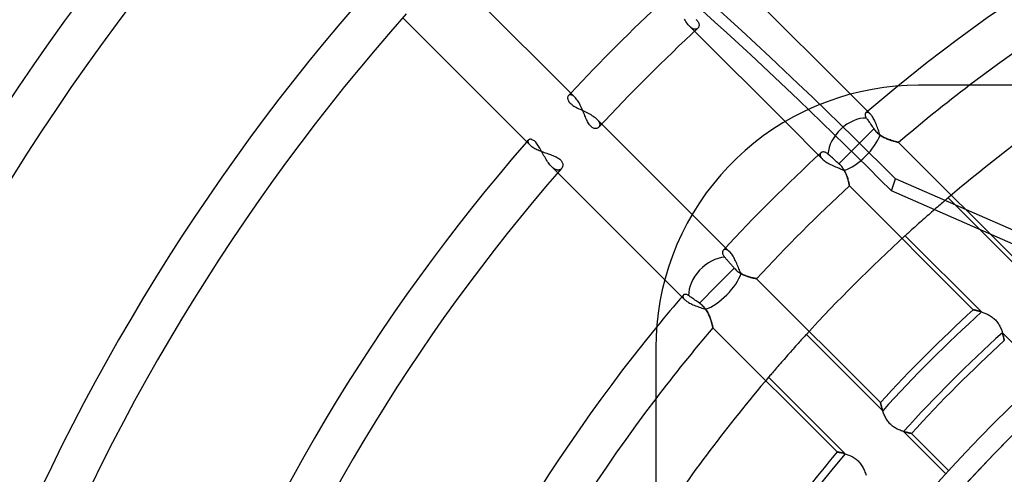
# Model space of a CAD drawing. Header units: millimetres. Extents: x -270 to 270, y -270 to 270.
# Tile 32 of 56: x -90 to -44, y 43 to 63. Entities that reach past the tile are written whole.
import ezdxf

# ---------------------------------------------------------------- set-up
doc = ezdxf.new("R2010")
doc.units = ezdxf.units.MM
doc.layers.add('MAIN-1', color=7, linetype='Continuous')
doc.layers.add('MAIN-2', color=7, linetype='Continuous')

msp = doc.modelspace()

# ---------------------------------------------------------------- linework, layer by layer
at = {"layer": 'MAIN-1'}
for p, q in [((-64.176, 59.902), (-70.068, 65.793)), ((-51.489, 60.038), (-56.415, 64.964)), ((-72.104, 63.555), (-66.253, 57.704)), ((-58.612, 63.489), (-58.579, 63.461)), ((-58.579, 63.461), (-58.55, 63.433)), ((-58.55, 63.433), (-58.525, 63.403)), ((-58.525, 63.403), (-58.503, 63.374)), ((-58.503, 63.093), (-58.518, 63.076)), ((-58.503, 63.374), (-58.486, 63.344)), ((-58.489, 63.111), (-58.503, 63.093)), ((-58.478, 63.131), (-58.489, 63.111)), ((-58.486, 63.344), (-58.473, 63.315)), ((-58.469, 63.154), (-58.478, 63.131)), ((-58.473, 63.315), (-58.464, 63.285)), ((-58.462, 63.177), (-58.469, 63.154)), ((-58.464, 63.285), (-58.459, 63.257)), ((-58.458, 63.203), (-58.462, 63.177)), ((-58.459, 63.257), (-58.457, 63.229)), ((-58.457, 63.229), (-58.458, 63.203)), ((-58.665, 62.94), (-54.5, 58.775)), ((-49.952, 60.345), (-50.489, 60.261)), ((-49.417, 60.404), (-49.952, 60.345)), ((-48.885, 60.438), (-49.417, 60.404)), ((-48.36, 60.45), (-48.885, 60.438)), ((48.36, 60.45), (-48.36, 60.45)), ((-64.144, 59.868), (-64.176, 59.902)), ((-64.112, 59.829), (-64.144, 59.868)), ((-52.087, 59.861), (-52.609, 59.679)), ((-51.558, 60.019), (-52.087, 59.861)), ((-51.025, 60.153), (-51.558, 60.019)), ((-50.489, 60.261), (-51.025, 60.153)), ((-64.08, 59.787), (-64.112, 59.829)), ((-64.048, 59.741), (-64.08, 59.787)), ((-64.017, 59.692), (-64.048, 59.741)), ((-63.986, 59.64), (-64.017, 59.692)), ((-63.956, 59.585), (-63.986, 59.64)), ((-63.927, 59.529), (-63.956, 59.585)), ((-63.898, 59.47), (-63.927, 59.529)), ((-63.87, 59.41), (-63.898, 59.47)), ((-63.843, 59.35), (-63.87, 59.41)), ((-53.123, 59.472), (-53.626, 59.243)), ((-52.609, 59.679), (-53.123, 59.472)), ((-63.816, 59.289), (-63.843, 59.35)), ((-63.79, 59.227), (-63.816, 59.289)), ((-63.765, 59.167), (-63.79, 59.227)), ((-63.74, 59.106), (-63.765, 59.167)), ((-63.715, 59.047), (-63.74, 59.106)), ((-63.691, 58.99), (-63.715, 59.047)), ((-63.667, 58.933), (-63.691, 58.99)), ((-63.642, 58.878), (-63.667, 58.933)), ((-54.118, 58.991), (-54.596, 58.718)), ((-53.626, 59.243), (-54.118, 58.991)), ((-63.616, 58.824), (-63.642, 58.878)), ((-63.59, 58.773), (-63.616, 58.824)), ((-63.563, 58.724), (-63.59, 58.773)), ((-63.535, 58.677), (-63.563, 58.724)), ((-63.506, 58.635), (-63.535, 58.677)), ((-63.476, 58.597), (-63.506, 58.635)), ((-63.446, 58.563), (-63.476, 58.597)), ((-63.414, 58.533), (-63.446, 58.563)), ((-63.381, 58.508), (-63.414, 58.533)), ((-63.349, 58.489), (-63.381, 58.508)), ((-63.317, 58.474), (-63.349, 58.489)), ((-63.117, 58.486), (-63.141, 58.473)), ((-63.095, 58.5), (-63.117, 58.486)), ((-63.076, 58.518), (-63.095, 58.5)), ((-58.775, 54.5), (-62.94, 58.665)), ((-54.596, 58.718), (-55.059, 58.424)), ((-63.285, 58.464), (-63.317, 58.474)), ((-63.254, 58.459), (-63.285, 58.464)), ((-63.224, 58.457), (-63.254, 58.459)), ((-63.194, 58.459), (-63.224, 58.457)), ((-63.167, 58.464), (-63.194, 58.459)), ((-63.141, 58.473), (-63.167, 58.464)), ((-55.505, 58.113), (-55.933, 57.784)), ((-55.059, 58.424), (-55.505, 58.113)), ((-66.253, 57.704), (-66.224, 57.677)), ((-66.224, 57.677), (-66.192, 57.65)), ((-66.192, 57.65), (-66.155, 57.623)), ((-66.155, 57.623), (-66.116, 57.597)), ((-66.116, 57.597), (-66.073, 57.57)), ((-55.933, 57.784), (-56.342, 57.44)), ((-66.073, 57.57), (-66.027, 57.544)), ((-66.027, 57.544), (-65.978, 57.519)), ((-65.978, 57.519), (-65.927, 57.494)), ((-65.927, 57.494), (-65.873, 57.469)), ((-65.873, 57.469), (-65.818, 57.445)), ((-65.818, 57.445), (-65.762, 57.422)), ((-65.762, 57.422), (-65.704, 57.399)), ((-65.704, 57.399), (-65.645, 57.377)), ((-65.645, 57.377), (-65.586, 57.356)), ((-65.586, 57.356), (-65.527, 57.335)), ((-65.527, 57.335), (-65.468, 57.314)), ((-65.468, 57.314), (-65.41, 57.294)), ((-65.41, 57.294), (-65.352, 57.273)), ((-65.352, 57.273), (-65.296, 57.253)), ((-65.296, 57.253), (-65.242, 57.233)), ((-65.242, 57.233), (-65.188, 57.212)), ((-65.188, 57.212), (-65.136, 57.191)), ((-65.136, 57.191), (-65.085, 57.169)), ((-65.085, 57.169), (-65.037, 57.146)), ((-65.037, 57.146), (-64.991, 57.122)), ((-64.991, 57.122), (-64.947, 57.096)), ((-56.342, 57.44), (-56.731, 57.083)), ((-64.947, 57.096), (-64.908, 57.07)), ((-64.908, 57.07), (-64.872, 57.042)), ((-64.872, 57.042), (-64.84, 57.013)), ((-64.84, 57.013), (-64.812, 56.983)), ((-64.812, 56.983), (-64.789, 56.952)), ((-64.789, 56.952), (-64.77, 56.921)), ((-64.77, 56.921), (-64.755, 56.889)), ((-64.751, 56.681), (-64.762, 56.656)), ((-64.755, 56.889), (-64.744, 56.858)), ((-64.742, 56.708), (-64.751, 56.681)), ((-64.744, 56.858), (-64.737, 56.827)), ((-64.736, 56.737), (-64.742, 56.708)), ((-64.737, 56.827), (-64.733, 56.796)), ((-64.733, 56.766), (-64.736, 56.737)), ((-64.733, 56.796), (-64.733, 56.766)), ((-57.1, 56.714), (-57.456, 56.324)), ((-56.731, 57.083), (-57.1, 56.714)), ((-64.964, 56.415), (-60.038, 51.489)), ((-64.777, 56.633), (-64.793, 56.611)), ((-64.762, 56.656), (-64.777, 56.633)), ((-57.456, 56.324), (-57.799, 55.915)), ((-57.799, 55.915), (-58.126, 55.486)), ((-58.126, 55.486), (-58.437, 55.04)), ((-58.437, 55.04), (-58.729, 54.577)), ((-58.729, 54.577), (-59, 54.1)), ((-59, 54.1), (-59.251, 53.609)), ((-59.251, 53.609), (-59.479, 53.107)), ((-59.479, 53.107), (-59.684, 52.594)), ((-59.684, 52.594), (-59.865, 52.074)), ((-59.865, 52.074), (-60.022, 51.546)), ((-60.022, 51.546), (-60.155, 51.015)), ((-60.155, 51.015), (-60.263, 50.48)), ((-60.263, 50.48), (-60.345, 49.946)), ((-60.345, 49.946), (-60.404, 49.413)), ((-60.404, 49.413), (-60.439, 48.883)), ((-60.439, 48.883), (-60.45, 48.36)), ((-60.45, 48.36), (-60.45, 0))]:
    msp.add_line(p, q, dxfattribs=at)
for radius, start, end in [(77.981, 50.77907, 129.22089), (75.966, 52.72673, 127.27329), (108.206, 138.20258, 180.00002), (106.191, 138.13216, 180.00002), (98.13, 138.53174, 180.00002), (88.055, 133.03295, 136.96705), (96.115, 138.45645, 180.00002), (86.04, 132.85321, 137.14679), (88.055, 138.93642, 180.00002), (86.04, 138.85552, 180.00002), (77.981, 140.77911, 180.00002), (75.966, 142.72671, 180.00002)]:
    msp.add_arc((0, 0), radius, start, end, dxfattribs=at)
at = {"layer": 'MAIN-2'}
for p, q in [((-59.098, 63.446), (-59.13, 63.502)), ((-59.064, 63.391), (-59.098, 63.446)), ((-59.031, 63.339), (-59.064, 63.391)), ((-58.996, 63.29), (-59.031, 63.339)), ((-58.961, 63.244), (-58.996, 63.29)), ((-58.926, 63.203), (-58.961, 63.244)), ((-58.891, 63.165), (-58.926, 63.203)), ((-58.891, 63.165), (-58.665, 62.94)), ((-58.868, 63.143), (-58.891, 63.165)), ((-58.844, 63.123), (-58.868, 63.143)), ((-58.821, 63.104), (-58.844, 63.123)), ((-58.798, 63.088), (-58.821, 63.104)), ((-58.775, 63.074), (-58.798, 63.088)), ((-58.753, 63.061), (-58.775, 63.074)), ((-58.731, 63.051), (-58.753, 63.061)), ((-58.71, 63.043), (-58.731, 63.051)), ((-58.689, 63.037), (-58.71, 63.043)), ((-58.668, 63.033), (-58.689, 63.037)), ((-58.648, 63.031), (-58.668, 63.033)), ((-58.629, 63.031), (-58.648, 63.031)), ((-58.61, 63.033), (-58.629, 63.031)), ((-58.593, 63.036), (-58.61, 63.033)), ((-58.576, 63.041), (-58.593, 63.036)), ((-58.56, 63.048), (-58.576, 63.041)), ((-58.545, 63.056), (-58.56, 63.048)), ((-58.531, 63.065), (-58.545, 63.056)), ((-58.518, 63.076), (-58.531, 63.065)), ((-48.36, 60.45), (-48.36, 60.45)), ((-64.509, 59.887), (-64.51, 59.858)), ((-64.51, 59.858), (-64.507, 59.828)), ((-64.505, 59.913), (-64.509, 59.887)), ((-64.497, 59.937), (-64.505, 59.913)), ((-64.486, 59.958), (-64.497, 59.937)), ((-64.472, 59.976), (-64.486, 59.958)), ((-64.46, 59.988), (-64.472, 59.976)), ((-64.446, 59.997), (-64.46, 59.988)), ((-64.431, 60.005), (-64.446, 59.997)), ((-64.415, 60.01), (-64.431, 60.005)), ((-64.397, 60.013), (-64.415, 60.01)), ((-64.379, 60.014), (-64.397, 60.013)), ((-64.359, 60.012), (-64.379, 60.014)), ((-64.338, 60.007), (-64.359, 60.012)), ((-64.317, 60), (-64.338, 60.007)), ((-64.295, 59.991), (-64.317, 60)), ((-64.272, 59.979), (-64.295, 59.991)), ((-64.249, 59.963), (-64.272, 59.979)), ((-64.225, 59.946), (-64.249, 59.963)), ((-64.201, 59.925), (-64.225, 59.946)), ((-64.176, 59.902), (-64.201, 59.925)), ((-50.569, 59.118), (-51.489, 60.038)), ((-64.507, 59.828), (-64.499, 59.796)), ((-64.499, 59.796), (-64.487, 59.763)), ((-64.487, 59.763), (-64.47, 59.73)), ((-64.47, 59.73), (-64.448, 59.695)), ((-64.448, 59.695), (-64.422, 59.661)), ((-64.422, 59.661), (-64.389, 59.626)), ((-64.389, 59.626), (-64.353, 59.592)), ((-64.353, 59.592), (-64.311, 59.559)), ((-64.311, 59.559), (-64.266, 59.526)), ((-64.266, 59.526), (-64.217, 59.494)), ((-64.217, 59.494), (-64.164, 59.463)), ((-64.164, 59.463), (-64.109, 59.432)), ((-64.109, 59.432), (-64.051, 59.402)), ((-64.051, 59.402), (-63.992, 59.372)), ((-63.992, 59.372), (-63.931, 59.343)), ((-63.931, 59.343), (-63.87, 59.314)), ((-63.87, 59.314), (-63.808, 59.284)), ((-63.808, 59.284), (-63.745, 59.254)), ((-63.745, 59.254), (-63.683, 59.224)), ((-63.683, 59.224), (-63.622, 59.193)), ((-63.622, 59.193), (-63.561, 59.162)), ((-63.561, 59.162), (-63.503, 59.13)), ((-63.503, 59.13), (-63.446, 59.098)), ((-63.446, 59.098), (-63.391, 59.065)), ((-63.391, 59.065), (-63.339, 59.031)), ((-63.339, 59.031), (-63.29, 58.996)), ((-63.29, 58.996), (-63.244, 58.961)), ((-63.244, 58.961), (-63.203, 58.926)), ((-50.811, 59.119), (-50.813, 59.098)), ((-50.813, 59.098), (-50.812, 59.075)), ((-50.812, 59.075), (-50.808, 59.05)), ((-50.807, 59.138), (-50.811, 59.119)), ((-50.808, 59.05), (-50.8, 59.025)), ((-50.8, 59.155), (-50.807, 59.138)), ((-50.791, 59.169), (-50.8, 59.155)), ((-50.8, 59.025), (-50.789, 58.998)), ((-50.779, 59.181), (-50.791, 59.169)), ((-50.789, 58.998), (-50.775, 58.97)), ((-50.766, 59.19), (-50.779, 59.181)), ((-50.775, 58.97), (-50.756, 58.941)), ((-50.752, 59.197), (-50.766, 59.19)), ((-50.756, 58.941), (-50.732, 58.906)), ((-50.736, 59.2), (-50.752, 59.197)), ((-50.718, 59.201), (-50.736, 59.2)), ((-50.7, 59.199), (-50.718, 59.201)), ((-50.68, 59.194), (-50.7, 59.199)), ((-50.659, 59.185), (-50.68, 59.194)), ((-50.637, 59.173), (-50.659, 59.185)), ((-50.615, 59.158), (-50.637, 59.173)), ((-50.592, 59.139), (-50.615, 59.158)), ((-50.569, 59.118), (-50.592, 59.139)), ((-50.542, 59.089), (-50.569, 59.118)), ((-50.516, 59.057), (-50.542, 59.089)), ((-50.489, 59.021), (-50.516, 59.057)), ((-50.463, 58.982), (-50.489, 59.021)), ((-50.437, 58.939), (-50.463, 58.982)), ((-50.411, 58.893), (-50.437, 58.939)), ((-63.203, 58.926), (-63.165, 58.891)), ((-62.94, 58.665), (-63.165, 58.891)), ((-63.165, 58.891), (-63.143, 58.868)), ((-63.143, 58.868), (-63.123, 58.845)), ((-63.123, 58.845), (-63.105, 58.822)), ((-63.105, 58.822), (-63.088, 58.799)), ((-63.088, 58.799), (-63.074, 58.776)), ((-63.065, 58.531), (-63.076, 58.518)), ((-63.074, 58.776), (-63.062, 58.754)), ((-63.055, 58.546), (-63.065, 58.531)), ((-63.062, 58.754), (-63.052, 58.732)), ((-63.047, 58.561), (-63.055, 58.546)), ((-63.052, 58.732), (-63.044, 58.711)), ((-63.041, 58.577), (-63.047, 58.561)), ((-63.044, 58.711), (-63.038, 58.69)), ((-63.036, 58.594), (-63.041, 58.577)), ((-63.038, 58.69), (-63.033, 58.669)), ((-63.032, 58.612), (-63.036, 58.594)), ((-63.033, 58.669), (-63.031, 58.649)), ((-63.031, 58.63), (-63.032, 58.612)), ((-63.031, 58.649), (-63.031, 58.63)), ((-54.5, 58.775), (-52.775, 57.05)), ((-50.732, 58.906), (-50.707, 58.87)), ((-50.707, 58.87), (-50.681, 58.832)), ((-50.681, 58.832), (-50.652, 58.79)), ((-50.652, 58.79), (-50.62, 58.745)), ((-50.62, 58.745), (-50.587, 58.698)), ((-50.587, 58.698), (-50.554, 58.649)), ((-50.554, 58.649), (-50.52, 58.6)), ((-50.52, 58.6), (-50.486, 58.551)), ((-50.486, 58.551), (-50.45, 58.499)), ((-50.45, 58.499), (-50.412, 58.444)), ((-50.386, 58.844), (-50.411, 58.893)), ((-50.361, 58.793), (-50.386, 58.844)), ((-50.337, 58.739), (-50.361, 58.793)), ((-50.314, 58.684), (-50.337, 58.739)), ((-50.291, 58.627), (-50.314, 58.684)), ((-50.269, 58.568), (-50.291, 58.627)), ((-50.247, 58.509), (-50.269, 58.568)), ((-50.226, 58.449), (-50.247, 58.509)), ((-50.412, 58.444), (-51.222, 57.634)), ((-50.412, 58.444), (-50.382, 58.402)), ((-50.382, 58.402), (-50.35, 58.362)), ((-50.35, 58.362), (-50.316, 58.323)), ((-50.316, 58.323), (-50.281, 58.285)), ((-50.281, 58.285), (-50.244, 58.25)), ((-50.244, 58.25), (-50.205, 58.216)), ((-50.205, 58.389), (-50.226, 58.449)), ((-50.185, 58.329), (-50.205, 58.389)), ((-50.205, 58.216), (-50.164, 58.183)), ((-50.165, 58.27), (-50.185, 58.329)), ((-50.146, 58.212), (-50.165, 58.27)), ((-50.164, 58.183), (-50.123, 58.153)), ((-50.126, 58.155), (-50.146, 58.212)), ((-50.075, 58.12), (-50.126, 58.155)), ((-50.123, 58.153), (-50.081, 58.124)), ((-50.081, 58.124), (-50.038, 58.097)), ((-50.023, 58.088), (-50.075, 58.12)), ((-50.038, 58.097), (-49.995, 58.072)), ((-49.97, 58.059), (-50.023, 58.088)), ((-49.995, 58.072), (-49.951, 58.049)), ((-49.918, 58.032), (-49.97, 58.059)), ((-49.951, 58.049), (-49.908, 58.028)), ((-49.865, 58.008), (-49.918, 58.032)), ((-49.908, 58.028), (-49.865, 58.007)), ((-66.34, 57.881), (-66.341, 57.863)), ((-66.341, 57.863), (-66.339, 57.843)), ((-66.336, 57.898), (-66.34, 57.881)), ((-66.339, 57.843), (-66.333, 57.822)), ((-66.329, 57.914), (-66.336, 57.898)), ((-66.333, 57.822), (-66.324, 57.8)), ((-66.319, 57.927), (-66.329, 57.914)), ((-66.324, 57.8), (-66.311, 57.777)), ((-66.305, 57.94), (-66.319, 57.927)), ((-66.311, 57.777), (-66.295, 57.753)), ((-66.288, 57.95), (-66.305, 57.94)), ((-66.295, 57.753), (-66.276, 57.729)), ((-66.269, 57.958), (-66.288, 57.95)), ((-66.276, 57.729), (-66.253, 57.704)), ((-66.247, 57.962), (-66.269, 57.958)), ((-66.222, 57.963), (-66.247, 57.962)), ((-66.196, 57.96), (-66.222, 57.963)), ((-66.168, 57.953), (-66.196, 57.96)), ((-66.138, 57.943), (-66.168, 57.953)), ((-66.107, 57.927), (-66.138, 57.943)), ((-66.075, 57.908), (-66.107, 57.927)), ((-66.043, 57.883), (-66.075, 57.908)), ((-66.01, 57.854), (-66.043, 57.883)), ((-65.977, 57.821), (-66.01, 57.854)), ((-65.945, 57.784), (-65.977, 57.821)), ((-65.913, 57.742), (-65.945, 57.784)), ((-65.881, 57.698), (-65.913, 57.742)), ((-65.849, 57.65), (-65.881, 57.698)), ((-65.817, 57.599), (-65.849, 57.65)), ((-65.786, 57.546), (-65.817, 57.599)), ((-51.222, 57.634), (-52.021, 56.836)), ((-49.814, 57.985), (-49.865, 58.008)), ((-49.865, 58.007), (-49.822, 57.989)), ((-49.822, 57.989), (-49.779, 57.971)), ((-49.763, 57.965), (-49.814, 57.985)), ((-49.779, 57.971), (-49.736, 57.955)), ((-49.713, 57.946), (-49.763, 57.965)), ((-49.736, 57.955), (-49.695, 57.939)), ((-49.664, 57.929), (-49.713, 57.946)), ((-49.695, 57.939), (-49.654, 57.925)), ((-49.617, 57.913), (-49.664, 57.929)), ((-49.654, 57.925), (-49.614, 57.912)), ((-49.572, 57.899), (-49.617, 57.913)), ((-49.614, 57.912), (-49.575, 57.9)), ((-49.575, 57.9), (-49.537, 57.889)), ((-49.529, 57.886), (-49.572, 57.899)), ((-49.537, 57.889), (-49.502, 57.878)), ((-49.488, 57.874), (-49.529, 57.886)), ((-49.502, 57.878), (-49.468, 57.869)), ((-49.45, 57.864), (-49.488, 57.874)), ((-49.468, 57.869), (-49.436, 57.86)), ((-49.415, 57.855), (-49.45, 57.864)), ((-49.436, 57.86), (-49.407, 57.853)), ((-49.383, 57.846), (-49.415, 57.855)), ((-49.407, 57.853), (-49.38, 57.846)), ((-49.354, 57.839), (-49.383, 57.846)), ((-49.38, 57.846), (-49.355, 57.84)), ((-49.355, 57.84), (-49.333, 57.834)), ((-49.329, 57.833), (-49.354, 57.839)), ((-49.333, 57.834), (-49.315, 57.83)), ((-49.309, 57.829), (-49.329, 57.833)), ((-49.315, 57.83), (-49.299, 57.826)), ((-49.292, 57.825), (-49.309, 57.829)), ((-49.299, 57.826), (-49.287, 57.823)), ((-49.281, 57.822), (-49.292, 57.825)), ((-49.287, 57.823), (-49.278, 57.821)), ((-49.273, 57.82), (-49.281, 57.822)), ((-49.278, 57.821), (-49.273, 57.82)), ((-49.271, 57.82), (-49.273, 57.82)), ((-49.273, 57.82), (-49.271, 57.82)), ((-43.551, 52.1), (-49.271, 57.82)), ((-65.755, 57.492), (-65.786, 57.546)), ((-65.724, 57.436), (-65.755, 57.492)), ((-65.693, 57.379), (-65.724, 57.436)), ((-65.662, 57.322), (-65.693, 57.379)), ((-65.631, 57.264), (-65.662, 57.322)), ((-65.599, 57.206), (-65.631, 57.264)), ((-65.567, 57.149), (-65.599, 57.206)), ((-65.534, 57.092), (-65.567, 57.149)), ((-52.885, 57.268), (-52.886, 57.249)), ((-52.886, 57.249), (-52.884, 57.23)), ((-52.882, 57.285), (-52.885, 57.268)), ((-52.884, 57.23), (-52.88, 57.21)), ((-52.877, 57.301), (-52.882, 57.285)), ((-52.88, 57.21), (-52.873, 57.189)), ((-52.869, 57.315), (-52.877, 57.301)), ((-52.873, 57.189), (-52.863, 57.167)), ((-52.86, 57.329), (-52.869, 57.315)), ((-52.863, 57.167), (-52.851, 57.144)), ((-52.849, 57.341), (-52.86, 57.329)), ((-52.851, 57.144), (-52.836, 57.121)), ((-52.836, 57.351), (-52.849, 57.341)), ((-52.821, 57.36), (-52.836, 57.351)), ((-52.836, 57.121), (-52.819, 57.098)), ((-52.804, 57.367), (-52.821, 57.36)), ((-52.786, 57.373), (-52.804, 57.367)), ((-52.767, 57.376), (-52.786, 57.373)), ((-52.746, 57.378), (-52.767, 57.376)), ((-52.725, 57.377), (-52.746, 57.378)), ((-52.702, 57.374), (-52.725, 57.377)), ((-52.678, 57.369), (-52.702, 57.374)), ((-52.654, 57.361), (-52.678, 57.369)), ((-52.629, 57.351), (-52.654, 57.361)), ((-52.604, 57.338), (-52.629, 57.351)), ((-52.578, 57.322), (-52.604, 57.338)), ((-52.552, 57.303), (-52.578, 57.322)), ((-52.526, 57.281), (-52.552, 57.303)), ((-52.491, 57.25), (-52.526, 57.281)), ((-52.453, 57.216), (-52.491, 57.25)), ((-52.411, 57.179), (-52.453, 57.216)), ((-52.367, 57.14), (-52.411, 57.179)), ((-52.32, 57.099), (-52.367, 57.14)), ((-65.501, 57.036), (-65.534, 57.092)), ((-65.467, 56.981), (-65.501, 57.036)), ((-65.432, 56.929), (-65.467, 56.981)), ((-65.397, 56.878), (-65.432, 56.929)), ((-65.362, 56.83), (-65.397, 56.878)), ((-65.325, 56.784), (-65.362, 56.83)), ((-65.288, 56.741), (-65.325, 56.784)), ((-65.251, 56.702), (-65.288, 56.741)), ((-65.251, 56.702), (-64.964, 56.415)), ((-65.222, 56.675), (-65.251, 56.702)), ((-65.193, 56.649), (-65.222, 56.675)), ((-52.819, 57.098), (-52.798, 57.074)), ((-52.798, 57.074), (-52.775, 57.05)), ((-52.775, 57.05), (-52.742, 57.018)), ((-52.742, 57.018), (-52.704, 56.987)), ((-52.704, 56.987), (-52.663, 56.956)), ((-52.663, 56.956), (-52.619, 56.925)), ((-52.619, 56.925), (-52.571, 56.894)), ((-52.571, 56.894), (-52.52, 56.864)), ((-52.52, 56.864), (-52.467, 56.835)), ((-52.467, 56.835), (-52.412, 56.806)), ((-52.412, 56.806), (-52.355, 56.778)), ((-52.355, 56.778), (-52.296, 56.75)), ((-52.274, 57.058), (-52.32, 57.099)), ((-52.296, 56.75), (-52.237, 56.724)), ((-52.228, 57.017), (-52.274, 57.058)), ((-52.237, 56.724), (-52.177, 56.698)), ((-52.178, 56.974), (-52.228, 57.017)), ((-52.126, 56.928), (-52.178, 56.974)), ((-52.177, 56.698), (-52.117, 56.672)), ((-52.073, 56.882), (-52.126, 56.928)), ((-52.117, 56.672), (-52.058, 56.647)), ((-52.021, 56.836), (-52.073, 56.882)), ((-51.986, 56.804), (-52.021, 56.836)), ((-51.952, 56.771), (-51.986, 56.804)), ((-51.92, 56.736), (-51.952, 56.771)), ((-51.89, 56.7), (-51.92, 56.736)), ((-51.861, 56.663), (-51.89, 56.7)), ((-65.164, 56.626), (-65.193, 56.649)), ((-65.136, 56.606), (-65.164, 56.626)), ((-65.107, 56.589), (-65.136, 56.606)), ((-65.079, 56.574), (-65.107, 56.589)), ((-65.052, 56.562), (-65.079, 56.574)), ((-65.025, 56.553), (-65.052, 56.562)), ((-64.999, 56.546), (-65.025, 56.553)), ((-64.974, 56.542), (-64.999, 56.546)), ((-64.949, 56.541), (-64.974, 56.542)), ((-64.926, 56.542), (-64.949, 56.541)), ((-64.903, 56.546), (-64.926, 56.542)), ((-64.882, 56.552), (-64.903, 56.546)), ((-64.861, 56.56), (-64.882, 56.552)), ((-64.842, 56.57), (-64.861, 56.56)), ((-64.825, 56.582), (-64.842, 56.57)), ((-64.808, 56.596), (-64.825, 56.582)), ((-64.793, 56.611), (-64.808, 56.596)), ((-52.058, 56.647), (-51.999, 56.623)), ((-51.999, 56.623), (-51.94, 56.599)), ((-51.94, 56.599), (-51.883, 56.575)), ((-51.883, 56.575), (-51.827, 56.552)), ((-51.833, 56.625), (-51.861, 56.663)), ((-51.807, 56.587), (-51.833, 56.625)), ((-51.827, 56.552), (-51.772, 56.528)), ((-51.784, 56.548), (-51.807, 56.587)), ((-51.761, 56.508), (-51.784, 56.548)), ((-51.772, 56.528), (-51.742, 56.471)), ((-51.74, 56.469), (-51.761, 56.508)), ((-51.742, 56.471), (-51.715, 56.415)), ((-51.721, 56.43), (-51.74, 56.469)), ((-51.703, 56.39), (-51.721, 56.43)), ((-51.715, 56.415), (-51.69, 56.359)), ((-51.687, 56.352), (-51.703, 56.39)), ((-51.69, 56.359), (-51.668, 56.304)), ((-51.672, 56.313), (-51.687, 56.352)), ((-51.657, 56.275), (-51.672, 56.313)), ((-51.668, 56.304), (-51.649, 56.25)), ((-51.644, 56.237), (-51.657, 56.275)), ((-51.649, 56.25), (-51.631, 56.198)), ((-51.632, 56.2), (-51.644, 56.237)), ((-51.62, 56.163), (-51.632, 56.2)), ((-51.631, 56.198), (-51.616, 56.148)), ((-51.61, 56.128), (-51.62, 56.163)), ((-51.616, 56.148), (-51.602, 56.099)), ((-51.6, 56.094), (-51.61, 56.128)), ((-51.602, 56.099), (-51.59, 56.054)), ((-51.591, 56.06), (-51.6, 56.094)), ((-51.583, 56.029), (-51.591, 56.06)), ((-51.59, 56.054), (-51.579, 56.011)), ((-51.576, 55.999), (-51.583, 56.029)), ((-51.579, 56.011), (-51.569, 55.972)), ((-51.569, 55.97), (-51.576, 55.999)), ((-51.569, 55.972), (-51.561, 55.936)), ((-51.563, 55.944), (-51.569, 55.97)), ((-51.558, 55.92), (-51.563, 55.944)), ((-51.561, 55.936), (-51.555, 55.904)), ((-51.553, 55.898), (-51.558, 55.92)), ((-51.555, 55.904), (-51.549, 55.876)), ((-51.549, 55.878), (-51.553, 55.898)), ((-51.546, 55.86), (-51.549, 55.878)), ((-51.549, 55.876), (-51.544, 55.853)), ((-51.543, 55.845), (-51.546, 55.86)), ((-51.544, 55.853), (-51.541, 55.835)), ((-51.54, 55.833), (-51.543, 55.845)), ((-51.541, 55.835), (-51.538, 55.821)), ((-51.538, 55.823), (-51.54, 55.833)), ((-51.537, 55.816), (-51.538, 55.823)), ((-51.538, 55.821), (-51.536, 55.813)), ((-51.536, 55.812), (-51.537, 55.816)), ((-51.536, 55.813), (-51.536, 55.81)), ((-51.536, 55.81), (-51.536, 55.812)), ((-51.536, 55.81), (-45.832, 50.106)), ((-49.601, 55.581), (-49.419, 56.14)), ((-23.272, 44.677), (-49.419, 56.14)), ((-23.931, 44.328), (-49.601, 55.581)), ((-47.425, 54.89), (-47.487, 54.836)), ((-47.365, 54.942), (-47.425, 54.89)), ((-47.308, 54.991), (-47.365, 54.942)), ((-47.254, 55.037), (-47.308, 54.991)), ((-47.203, 55.081), (-47.254, 55.037)), ((-47.156, 55.122), (-47.203, 55.081)), ((-47.111, 55.16), (-47.156, 55.122)), ((-47.068, 55.197), (-47.111, 55.16)), ((-47.028, 55.23), (-47.068, 55.197)), ((-46.991, 55.262), (-47.028, 55.23)), ((-43.469, 51.739), (-46.991, 55.262)), ((-57.05, 52.775), (-58.775, 54.5)), ((-47.954, 54.429), (-48.02, 54.37)), ((-47.887, 54.487), (-47.954, 54.429)), ((-47.819, 54.547), (-47.887, 54.487)), ((-47.752, 54.606), (-47.819, 54.547)), ((-47.684, 54.665), (-47.752, 54.606)), ((-47.617, 54.724), (-47.684, 54.665)), ((-47.551, 54.781), (-47.617, 54.724)), ((-47.487, 54.836), (-47.551, 54.781)), ((-48.483, 53.958), (-48.544, 53.903)), ((-48.42, 54.015), (-48.483, 53.958)), ((-48.355, 54.073), (-48.42, 54.015)), ((-48.289, 54.132), (-48.355, 54.073)), ((-48.222, 54.192), (-48.289, 54.132)), ((-48.154, 54.252), (-48.222, 54.192)), ((-48.087, 54.311), (-48.154, 54.252)), ((-48.02, 54.37), (-48.087, 54.311)), ((-48.931, 53.552), (-48.967, 53.519)), ((-48.967, 53.519), (-45.453, 50.005)), ((-48.892, 53.587), (-48.931, 53.552)), ((-48.851, 53.625), (-48.892, 53.587)), ((-48.807, 53.665), (-48.851, 53.625)), ((-48.761, 53.707), (-48.807, 53.665)), ((-48.711, 53.752), (-48.761, 53.707)), ((-48.659, 53.8), (-48.711, 53.752)), ((-48.603, 53.85), (-48.659, 53.8)), ((-48.544, 53.903), (-48.603, 53.85)), ((-57.376, 52.767), (-57.378, 52.746)), ((-57.378, 52.746), (-57.377, 52.724)), ((-57.377, 52.724), (-57.374, 52.701)), ((-57.373, 52.786), (-57.376, 52.767)), ((-57.374, 52.701), (-57.369, 52.678)), ((-57.368, 52.804), (-57.373, 52.786)), ((-57.369, 52.678), (-57.361, 52.654)), ((-57.36, 52.821), (-57.368, 52.804)), ((-57.361, 52.654), (-57.351, 52.629)), ((-57.351, 52.836), (-57.36, 52.821)), ((-57.341, 52.849), (-57.351, 52.836)), ((-57.351, 52.629), (-57.337, 52.604)), ((-57.329, 52.86), (-57.341, 52.849)), ((-57.337, 52.604), (-57.322, 52.578)), ((-57.315, 52.869), (-57.329, 52.86)), ((-57.301, 52.877), (-57.315, 52.869)), ((-57.285, 52.882), (-57.301, 52.877)), ((-57.268, 52.885), (-57.285, 52.882)), ((-57.249, 52.886), (-57.268, 52.885)), ((-57.23, 52.884), (-57.249, 52.886)), ((-57.21, 52.88), (-57.23, 52.884)), ((-57.189, 52.873), (-57.21, 52.88)), ((-57.167, 52.863), (-57.189, 52.873)), ((-57.144, 52.851), (-57.167, 52.863)), ((-57.121, 52.836), (-57.144, 52.851)), ((-57.098, 52.819), (-57.121, 52.836)), ((-57.074, 52.798), (-57.098, 52.819)), ((-57.05, 52.775), (-57.074, 52.798)), ((-57.018, 52.742), (-57.05, 52.775)), ((-56.987, 52.704), (-57.018, 52.742)), ((-56.956, 52.663), (-56.987, 52.704)), ((-56.925, 52.619), (-56.956, 52.663)), ((-56.894, 52.571), (-56.925, 52.619)), ((-57.322, 52.578), (-57.303, 52.552)), ((-57.303, 52.552), (-57.281, 52.526)), ((-57.281, 52.526), (-57.264, 52.506)), ((-57.264, 52.506), (-57.245, 52.485)), ((-57.245, 52.485), (-57.226, 52.463)), ((-57.226, 52.463), (-57.205, 52.44)), ((-57.205, 52.44), (-57.183, 52.416)), ((-57.183, 52.416), (-57.161, 52.39)), ((-57.161, 52.39), (-57.138, 52.364)), ((-57.138, 52.364), (-57.114, 52.338)), ((-57.114, 52.338), (-57.091, 52.311)), ((-57.091, 52.311), (-57.067, 52.284)), ((-57.067, 52.284), (-57.043, 52.257)), ((-57.043, 52.257), (-57.02, 52.23)), ((-57.02, 52.23), (-56.995, 52.202)), ((-56.995, 52.202), (-56.969, 52.173)), ((-56.969, 52.173), (-56.943, 52.143)), ((-56.943, 52.143), (-56.916, 52.112)), ((-56.864, 52.52), (-56.894, 52.571)), ((-56.835, 52.467), (-56.864, 52.52)), ((-56.806, 52.412), (-56.835, 52.467)), ((-56.778, 52.355), (-56.806, 52.412)), ((-56.75, 52.297), (-56.778, 52.355)), ((-56.724, 52.237), (-56.75, 52.297)), ((-56.698, 52.177), (-56.724, 52.237)), ((-56.672, 52.117), (-56.698, 52.177)), ((-56.836, 52.021), (-57.634, 51.222)), ((-56.916, 52.112), (-56.889, 52.082)), ((-56.889, 52.082), (-56.862, 52.051)), ((-56.862, 52.051), (-56.836, 52.021)), ((-56.836, 52.021), (-56.804, 51.985)), ((-56.804, 51.985), (-56.77, 51.952)), ((-56.77, 51.952), (-56.735, 51.919)), ((-56.735, 51.919), (-56.698, 51.888)), ((-56.698, 51.888), (-56.661, 51.859)), ((-56.647, 52.057), (-56.672, 52.117)), ((-56.661, 51.859), (-56.622, 51.831)), ((-56.623, 51.998), (-56.647, 52.057)), ((-56.599, 51.94), (-56.623, 51.998)), ((-56.622, 51.831), (-56.583, 51.805)), ((-56.575, 51.882), (-56.599, 51.94)), ((-56.583, 51.805), (-56.543, 51.781)), ((-56.551, 51.827), (-56.575, 51.882)), ((-56.528, 51.772), (-56.551, 51.827)), ((-56.543, 51.781), (-56.503, 51.758)), ((-56.473, 51.742), (-56.528, 51.772)), ((-56.503, 51.758), (-56.463, 51.737)), ((-56.418, 51.716), (-56.473, 51.742)), ((-56.463, 51.737), (-56.423, 51.718)), ((-56.423, 51.718), (-56.383, 51.7)), ((-56.363, 51.692), (-56.418, 51.716)), ((-56.383, 51.7), (-56.343, 51.683)), ((-56.31, 51.67), (-56.363, 51.692)), ((-56.343, 51.683), (-56.304, 51.668)), ((-60.038, 51.489), (-59.118, 50.569)), ((-56.256, 51.651), (-56.31, 51.67)), ((-56.304, 51.668), (-56.265, 51.654)), ((-56.265, 51.654), (-56.227, 51.641)), ((-56.204, 51.633), (-56.256, 51.651)), ((-56.227, 51.641), (-56.19, 51.629)), ((-56.154, 51.617), (-56.204, 51.633)), ((-56.19, 51.629), (-56.154, 51.618)), ((-56.154, 51.618), (-56.12, 51.607)), ((-56.105, 51.603), (-56.154, 51.617)), ((-56.12, 51.607), (-56.086, 51.598)), ((-56.059, 51.591), (-56.105, 51.603)), ((-56.086, 51.598), (-56.054, 51.59)), ((-56.015, 51.58), (-56.059, 51.591)), ((-56.054, 51.59), (-56.023, 51.582)), ((-56.023, 51.582), (-55.994, 51.575)), ((-55.975, 51.57), (-56.015, 51.58)), ((-55.994, 51.575), (-55.966, 51.568)), ((-55.938, 51.562), (-55.975, 51.57)), ((-55.966, 51.568), (-55.941, 51.562)), ((-55.941, 51.562), (-55.917, 51.557)), ((-55.905, 51.555), (-55.938, 51.562)), ((-55.917, 51.557), (-55.895, 51.553)), ((-55.877, 51.549), (-55.905, 51.555)), ((-55.895, 51.553), (-55.876, 51.549)), ((-55.853, 51.544), (-55.877, 51.549)), ((-55.876, 51.549), (-55.859, 51.545)), ((-55.859, 51.545), (-55.844, 51.542)), ((-55.835, 51.541), (-55.853, 51.544)), ((-55.844, 51.542), (-55.832, 51.54)), ((-55.821, 51.538), (-55.835, 51.541)), ((-55.832, 51.54), (-55.823, 51.538)), ((-55.823, 51.538), (-55.816, 51.537)), ((-55.813, 51.536), (-55.821, 51.538)), ((-55.816, 51.537), (-55.812, 51.536)), ((-55.81, 51.536), (-55.813, 51.536)), ((-55.812, 51.536), (-55.81, 51.536)), ((-50.106, 45.832), (-55.81, 51.536)), ((-59.181, 50.779), (-59.19, 50.766)), ((-59.169, 50.791), (-59.181, 50.779)), ((-59.155, 50.8), (-59.169, 50.791)), ((-59.138, 50.807), (-59.155, 50.8)), ((-59.119, 50.811), (-59.138, 50.807)), ((-59.098, 50.813), (-59.119, 50.811)), ((-59.075, 50.812), (-59.098, 50.813)), ((-59.051, 50.808), (-59.075, 50.812)), ((-59.025, 50.8), (-59.051, 50.808)), ((-58.998, 50.789), (-59.025, 50.8)), ((-58.97, 50.775), (-58.998, 50.789)), ((-58.941, 50.756), (-58.97, 50.775)), ((-57.634, 51.222), (-58.444, 50.412)), ((-59.2, 50.736), (-59.201, 50.718)), ((-59.201, 50.718), (-59.199, 50.7)), ((-59.197, 50.752), (-59.2, 50.736)), ((-59.199, 50.7), (-59.194, 50.68)), ((-59.19, 50.766), (-59.197, 50.752)), ((-59.194, 50.68), (-59.185, 50.659)), ((-59.185, 50.659), (-59.173, 50.637)), ((-59.173, 50.637), (-59.158, 50.615)), ((-59.158, 50.615), (-59.139, 50.592)), ((-59.139, 50.592), (-59.118, 50.569)), ((-59.118, 50.569), (-59.089, 50.542)), ((-59.089, 50.542), (-59.057, 50.516)), ((-59.057, 50.516), (-59.021, 50.489)), ((-59.021, 50.489), (-58.982, 50.463)), ((-58.982, 50.463), (-58.939, 50.437)), ((-58.906, 50.732), (-58.941, 50.756)), ((-58.939, 50.437), (-58.893, 50.411)), ((-58.87, 50.707), (-58.906, 50.732)), ((-58.893, 50.411), (-58.844, 50.386)), ((-58.832, 50.681), (-58.87, 50.707)), ((-58.844, 50.386), (-58.792, 50.361)), ((-58.79, 50.652), (-58.832, 50.681)), ((-58.792, 50.361), (-58.739, 50.337)), ((-58.745, 50.62), (-58.79, 50.652)), ((-58.698, 50.587), (-58.745, 50.62)), ((-58.739, 50.337), (-58.683, 50.314)), ((-58.649, 50.554), (-58.698, 50.587)), ((-58.6, 50.52), (-58.649, 50.554)), ((-58.551, 50.486), (-58.6, 50.52)), ((-58.499, 50.45), (-58.551, 50.486)), ((-58.444, 50.412), (-58.499, 50.45)), ((-58.402, 50.381), (-58.444, 50.412)), ((-58.36, 50.349), (-58.402, 50.381)), ((-58.32, 50.314), (-58.36, 50.349)), ((-58.683, 50.314), (-58.626, 50.291)), ((-58.626, 50.291), (-58.568, 50.269)), ((-58.568, 50.269), (-58.508, 50.247)), ((-58.508, 50.247), (-58.448, 50.226)), ((-58.448, 50.226), (-58.388, 50.205)), ((-58.388, 50.205), (-58.329, 50.185)), ((-58.329, 50.185), (-58.27, 50.165)), ((-58.282, 50.277), (-58.32, 50.314)), ((-58.246, 50.239), (-58.282, 50.277)), ((-58.27, 50.165), (-58.212, 50.145)), ((-58.211, 50.199), (-58.246, 50.239)), ((-58.212, 50.145), (-58.155, 50.126)), ((-58.178, 50.158), (-58.211, 50.199)), ((-58.147, 50.116), (-58.178, 50.158)), ((-58.155, 50.126), (-58.121, 50.076)), ((-58.119, 50.072), (-58.147, 50.116)), ((-58.121, 50.076), (-58.09, 50.026)), ((-58.092, 50.028), (-58.119, 50.072)), ((-58.067, 49.984), (-58.092, 50.028)), ((-58.09, 50.026), (-58.061, 49.975)), ((-58.043, 49.94), (-58.067, 49.984)), ((-58.061, 49.975), (-58.035, 49.924)), ((-58.022, 49.895), (-58.043, 49.94)), ((-58.035, 49.924), (-58.011, 49.873)), ((-58.002, 49.852), (-58.022, 49.895)), ((-58.011, 49.873), (-57.989, 49.822)), ((-45.832, 50.106), (-45.83, 50.106)), ((-45.83, 50.106), (-45.832, 50.106)), ((-45.83, 50.106), (-45.825, 50.105)), ((-45.827, 50.105), (-45.83, 50.106)), ((-45.82, 50.104), (-45.827, 50.105)), ((-45.825, 50.105), (-45.817, 50.103)), ((-45.812, 50.102), (-45.82, 50.104)), ((-45.817, 50.103), (-45.805, 50.1)), ((-45.801, 50.099), (-45.812, 50.102)), ((-45.805, 50.1), (-45.791, 50.097)), ((-45.787, 50.096), (-45.801, 50.099)), ((-45.791, 50.097), (-45.773, 50.093)), ((-45.772, 50.093), (-45.787, 50.096)), ((-45.773, 50.093), (-45.753, 50.088)), ((-45.754, 50.089), (-45.772, 50.093)), ((-45.734, 50.084), (-45.754, 50.089)), ((-45.753, 50.088), (-45.73, 50.083)), ((-45.713, 50.079), (-45.734, 50.084)), ((-45.73, 50.083), (-45.704, 50.077)), ((-45.69, 50.073), (-45.713, 50.079)), ((-45.704, 50.077), (-45.676, 50.07)), ((-45.665, 50.067), (-45.69, 50.073)), ((-45.676, 50.07), (-45.646, 50.062)), ((-45.638, 50.06), (-45.665, 50.067)), ((-45.646, 50.062), (-45.614, 50.054)), ((-45.61, 50.053), (-45.638, 50.06)), ((-45.614, 50.054), (-45.58, 50.044)), ((-45.581, 50.045), (-45.61, 50.053)), ((-45.55, 50.036), (-45.581, 50.045)), ((-45.58, 50.044), (-45.544, 50.034)), ((-45.519, 50.026), (-45.55, 50.036)), ((-45.544, 50.034), (-45.507, 50.023)), ((-45.486, 50.016), (-45.519, 50.026)), ((-45.507, 50.023), (-45.469, 50.011)), ((-45.453, 50.005), (-45.486, 50.016)), ((-45.469, 50.011), (-45.429, 49.997)), ((-45.429, 49.997), (-45.389, 49.983)), ((-45.389, 49.983), (-45.348, 49.968)), ((-45.348, 49.968), (-45.307, 49.952)), ((-45.307, 49.952), (-45.265, 49.934)), ((-45.265, 49.934), (-45.223, 49.916)), ((-45.223, 49.916), (-45.181, 49.895)), ((-45.181, 49.895), (-45.138, 49.874)), ((-45.138, 49.874), (-45.096, 49.85)), ((-57.983, 49.808), (-58.002, 49.852)), ((-57.989, 49.822), (-57.968, 49.772)), ((-57.966, 49.765), (-57.983, 49.808)), ((-57.968, 49.772), (-57.949, 49.722)), ((-57.95, 49.723), (-57.966, 49.765)), ((-57.935, 49.681), (-57.95, 49.723)), ((-57.949, 49.722), (-57.932, 49.673)), ((-57.921, 49.641), (-57.935, 49.681)), ((-57.932, 49.673), (-57.916, 49.625)), ((-57.908, 49.602), (-57.921, 49.641)), ((-57.916, 49.625), (-57.901, 49.58)), ((-57.896, 49.564), (-57.908, 49.602)), ((-57.901, 49.58), (-57.888, 49.535)), ((-57.886, 49.528), (-57.896, 49.564)), ((-57.888, 49.535), (-57.876, 49.494)), ((-57.876, 49.493), (-57.886, 49.528)), ((-57.876, 49.494), (-57.865, 49.455)), ((-57.867, 49.46), (-57.876, 49.493)), ((-57.859, 49.43), (-57.867, 49.46)), ((-57.865, 49.455), (-57.856, 49.419)), ((-57.851, 49.401), (-57.859, 49.43)), ((-57.856, 49.419), (-57.847, 49.386)), ((-45.096, 49.85), (-45.054, 49.825)), ((-45.054, 49.825), (-45.012, 49.798)), ((-45.012, 49.798), (-44.971, 49.769)), ((-44.971, 49.769), (-44.93, 49.739)), ((-44.93, 49.739), (-44.891, 49.706)), ((-44.891, 49.706), (-44.854, 49.672)), ((-44.854, 49.672), (-44.818, 49.636)), ((-44.818, 49.636), (-44.784, 49.599)), ((-44.784, 49.599), (-44.751, 49.56)), ((-44.751, 49.56), (-44.72, 49.52)), ((-44.72, 49.52), (-44.691, 49.478)), ((-44.691, 49.478), (-44.664, 49.437)), ((-44.664, 49.437), (-44.639, 49.394)), ((-57.845, 49.375), (-57.851, 49.401)), ((-57.847, 49.386), (-57.84, 49.356)), ((-57.839, 49.352), (-57.845, 49.375)), ((-57.84, 49.356), (-57.834, 49.331)), ((-57.834, 49.331), (-57.839, 49.352)), ((-57.834, 49.331), (-57.829, 49.31)), ((-57.829, 49.313), (-57.834, 49.331)), ((-57.826, 49.298), (-57.829, 49.313)), ((-57.829, 49.31), (-57.825, 49.293)), ((-57.823, 49.286), (-57.826, 49.298)), ((-57.825, 49.293), (-57.822, 49.281)), ((-57.821, 49.278), (-57.823, 49.286)), ((-57.822, 49.281), (-57.82, 49.273)), ((-57.82, 49.273), (-57.821, 49.278)), ((-57.82, 49.273), (-57.82, 49.271)), ((-57.82, 49.271), (-57.82, 49.273)), ((-57.82, 49.271), (-52.1, 43.551)), ((-53.519, 48.967), (-53.552, 48.931)), ((-50.005, 45.453), (-53.519, 48.967)), ((-44.639, 49.394), (-44.616, 49.352)), ((-44.616, 49.352), (-44.595, 49.309)), ((-44.595, 49.309), (-44.575, 49.267)), ((-44.575, 49.267), (-44.557, 49.224)), ((-44.557, 49.224), (-44.54, 49.182)), ((-44.54, 49.182), (-44.525, 49.141)), ((-44.525, 49.141), (-44.511, 49.101)), ((-44.511, 49.101), (-44.498, 49.062)), ((-44.498, 49.062), (-44.486, 49.023)), ((-44.483, 49.013), (-44.493, 49.046)), ((-44.493, 49.046), (-42.548, 47.1)), ((-44.486, 49.023), (-44.476, 48.986)), ((-44.474, 48.981), (-44.483, 49.013)), ((-44.476, 48.986), (-44.466, 48.951)), ((-44.466, 48.95), (-44.474, 48.981)), ((-53.903, 48.544), (-53.958, 48.483)), ((-53.85, 48.603), (-53.903, 48.544)), ((-53.8, 48.659), (-53.85, 48.603)), ((-53.752, 48.711), (-53.8, 48.659)), ((-53.707, 48.761), (-53.752, 48.711)), ((-53.665, 48.807), (-53.707, 48.761)), ((-53.625, 48.851), (-53.665, 48.807)), ((-53.587, 48.892), (-53.625, 48.851)), ((-53.552, 48.931), (-53.587, 48.892)), ((-44.466, 48.951), (-44.457, 48.917)), ((-44.458, 48.92), (-44.466, 48.95)), ((-44.451, 48.892), (-44.458, 48.92)), ((-44.457, 48.917), (-44.449, 48.884)), ((-44.444, 48.865), (-44.451, 48.892)), ((-44.449, 48.884), (-44.442, 48.854)), ((-44.438, 48.839), (-44.444, 48.865)), ((-44.442, 48.854), (-44.435, 48.826)), ((-44.433, 48.815), (-44.438, 48.839)), ((-44.435, 48.826), (-44.429, 48.799)), ((-44.428, 48.792), (-44.433, 48.815)), ((-44.429, 48.799), (-44.424, 48.775)), ((-44.423, 48.772), (-44.428, 48.792)), ((-44.424, 48.775), (-44.42, 48.753)), ((-44.42, 48.753), (-44.423, 48.772)), ((-44.416, 48.736), (-44.42, 48.753)), ((-44.42, 48.753), (-44.416, 48.734)), ((-44.413, 48.721), (-44.416, 48.736)), ((-44.416, 48.734), (-44.413, 48.718)), ((-44.411, 48.709), (-44.413, 48.721)), ((-44.413, 48.718), (-44.41, 48.704)), ((-44.409, 48.698), (-44.411, 48.709)), ((-44.41, 48.704), (-44.408, 48.694)), ((-44.407, 48.69), (-44.409, 48.698)), ((-44.408, 48.694), (-44.406, 48.686)), ((-44.406, 48.685), (-44.407, 48.69)), ((-44.406, 48.686), (-44.406, 48.681)), ((-44.406, 48.681), (-44.406, 48.685)), ((-44.405, 48.68), (-44.406, 48.681)), ((-44.406, 48.681), (-44.405, 48.68)), ((-60.45, 48.36), (-60.45, 48.36)), ((-54.311, 48.087), (-54.37, 48.02)), ((-54.252, 48.154), (-54.311, 48.087)), ((-54.192, 48.222), (-54.252, 48.154)), ((-54.132, 48.289), (-54.192, 48.222)), ((-54.073, 48.355), (-54.132, 48.289)), ((-54.015, 48.42), (-54.073, 48.355)), ((-53.958, 48.483), (-54.015, 48.42)), ((-54.724, 47.617), (-54.781, 47.551)), ((-54.665, 47.684), (-54.724, 47.617)), ((-54.606, 47.752), (-54.665, 47.684)), ((-54.547, 47.819), (-54.606, 47.752)), ((-54.487, 47.887), (-54.547, 47.819)), ((-54.429, 47.954), (-54.487, 47.887)), ((-54.37, 48.02), (-54.429, 47.954)), ((-55.122, 47.156), (-55.16, 47.111)), ((-55.081, 47.203), (-55.122, 47.156)), ((-55.037, 47.254), (-55.081, 47.203)), ((-54.991, 47.308), (-55.037, 47.254)), ((-54.942, 47.365), (-54.991, 47.308)), ((-54.89, 47.425), (-54.942, 47.365)), ((-54.836, 47.487), (-54.89, 47.425)), ((-54.781, 47.551), (-54.836, 47.487)), ((-55.23, 47.028), (-55.262, 46.991)), ((-55.262, 46.991), (-51.739, 43.469)), ((-55.197, 47.068), (-55.23, 47.028)), ((-55.16, 47.111), (-55.197, 47.068)), ((-50.106, 45.83), (-50.106, 45.832)), ((-50.106, 45.832), (-50.106, 45.83)), ((-50.104, 45.824), (-50.106, 45.83)), ((-50.106, 45.83), (-50.105, 45.827)), ((-50.105, 45.827), (-50.104, 45.82)), ((-50.102, 45.814), (-50.104, 45.824)), ((-50.104, 45.82), (-50.102, 45.812)), ((-50.099, 45.801), (-50.102, 45.814)), ((-50.102, 45.812), (-50.099, 45.801)), ((-50.096, 45.784), (-50.099, 45.801)), ((-50.099, 45.801), (-50.096, 45.788)), ((-50.096, 45.788), (-50.093, 45.772)), ((-50.091, 45.764), (-50.096, 45.784)), ((-50.093, 45.772), (-50.089, 45.755)), ((-50.086, 45.74), (-50.091, 45.764)), ((-50.089, 45.755), (-50.084, 45.735)), ((-50.079, 45.714), (-50.086, 45.74)), ((-50.084, 45.735), (-50.079, 45.714)), ((-50.072, 45.685), (-50.079, 45.714)), ((-50.079, 45.714), (-50.074, 45.69)), ((-50.074, 45.69), (-50.067, 45.665)), ((-50.064, 45.653), (-50.072, 45.685)), ((-50.067, 45.665), (-50.06, 45.639)), ((-50.055, 45.619), (-50.064, 45.653)), ((-50.06, 45.639), (-50.053, 45.611)), ((-50.045, 45.583), (-50.055, 45.619)), ((-50.053, 45.611), (-50.045, 45.581)), ((-50.034, 45.545), (-50.045, 45.583)), ((-50.045, 45.581), (-50.036, 45.551)), ((-50.036, 45.551), (-50.026, 45.519)), ((-50.022, 45.505), (-50.034, 45.545)), ((-50.026, 45.519), (-50.016, 45.486)), ((-50.009, 45.464), (-50.022, 45.505)), ((-50.016, 45.486), (-50.005, 45.453)), ((-49.995, 45.422), (-50.009, 45.464)), ((-49.979, 45.378), (-49.995, 45.422)), ((-49.963, 45.334), (-49.979, 45.378)), ((-49.945, 45.29), (-49.963, 45.334)), ((-49.925, 45.245), (-49.945, 45.29)), ((-49.905, 45.2), (-49.925, 45.245)), ((-49.882, 45.155), (-49.905, 45.2)), ((-49.858, 45.11), (-49.882, 45.155)), ((-49.832, 45.065), (-49.858, 45.11)), ((-49.804, 45.021), (-49.832, 45.065)), ((-49.774, 44.977), (-49.804, 45.021)), ((-49.742, 44.935), (-49.774, 44.977)), ((-49.708, 44.893), (-49.742, 44.935)), ((-49.672, 44.854), (-49.708, 44.893)), ((-49.634, 44.816), (-49.672, 44.854)), ((-49.595, 44.78), (-49.634, 44.816)), ((-49.554, 44.746), (-49.595, 44.78)), ((-49.511, 44.714), (-49.554, 44.746)), ((-49.468, 44.684), (-49.511, 44.714)), ((-49.424, 44.656), (-49.468, 44.684)), ((-49.379, 44.631), (-49.424, 44.656)), ((-49.335, 44.607), (-49.379, 44.631)), ((-49.29, 44.586), (-49.335, 44.607)), ((-49.246, 44.566), (-49.29, 44.586)), ((-49.202, 44.548), (-49.246, 44.566)), ((-49.158, 44.531), (-49.202, 44.548)), ((-49.115, 44.516), (-49.158, 44.531)), ((-49.073, 44.502), (-49.115, 44.516)), ((-49.032, 44.489), (-49.073, 44.502)), ((-49.046, 44.493), (-49.013, 44.483)), ((-47.1, 42.548), (-49.046, 44.493)), ((-48.992, 44.477), (-49.032, 44.489)), ((-49.013, 44.483), (-48.981, 44.474)), ((-48.953, 44.467), (-48.992, 44.477)), ((-48.981, 44.474), (-48.95, 44.466)), ((-48.916, 44.457), (-48.953, 44.467)), ((-48.95, 44.466), (-48.92, 44.458)), ((-48.92, 44.458), (-48.892, 44.451)), ((-48.881, 44.448), (-48.916, 44.457)), ((-48.892, 44.451), (-48.865, 44.444)), ((-48.849, 44.44), (-48.881, 44.448)), ((-48.865, 44.444), (-48.839, 44.438)), ((-48.818, 44.433), (-48.849, 44.44)), ((-48.839, 44.438), (-48.815, 44.433)), ((-48.79, 44.427), (-48.818, 44.433)), ((-48.815, 44.433), (-48.793, 44.428)), ((-48.793, 44.428), (-48.772, 44.423)), ((-48.765, 44.422), (-48.79, 44.427)), ((-48.772, 44.423), (-48.753, 44.42)), ((-48.743, 44.418), (-48.765, 44.422)), ((-48.753, 44.42), (-48.736, 44.416)), ((-48.724, 44.414), (-48.743, 44.418)), ((-48.736, 44.416), (-48.722, 44.413)), ((-48.708, 44.411), (-48.724, 44.414)), ((-48.722, 44.413), (-48.709, 44.411)), ((-48.709, 44.411), (-48.699, 44.409)), ((-48.696, 44.408), (-48.708, 44.411)), ((-48.699, 44.409), (-48.69, 44.407)), ((-48.687, 44.407), (-48.696, 44.408)), ((-48.69, 44.407), (-48.685, 44.406)), ((-48.682, 44.406), (-48.687, 44.407)), ((-48.685, 44.406), (-48.681, 44.406)), ((-48.68, 44.405), (-48.682, 44.406)), ((-48.681, 44.406), (-48.68, 44.405)), ((-46.968, 42.694), (-48.68, 44.405)), ((-52.1, 43.551), (-52.098, 43.551)), ((-52.099, 43.551), (-52.1, 43.551)), ((-52.096, 43.551), (-52.099, 43.551)), ((-52.098, 43.551), (-52.092, 43.55)), ((-52.09, 43.55), (-52.096, 43.551)), ((-52.092, 43.55), (-52.082, 43.548)), ((-52.082, 43.548), (-52.09, 43.55)), ((-52.082, 43.548), (-52.067, 43.546)), ((-52.072, 43.546), (-52.082, 43.548)), ((-52.059, 43.544), (-52.072, 43.546)), ((-52.067, 43.546), (-52.049, 43.542)), ((-52.045, 43.541), (-52.059, 43.544)), ((-52.049, 43.542), (-52.027, 43.538)), ((-52.028, 43.538), (-52.045, 43.541)), ((-52.01, 43.535), (-52.028, 43.538)), ((-52.027, 43.538), (-52.001, 43.533)), ((-51.99, 43.531), (-52.01, 43.535)), ((-52.001, 43.533), (-51.973, 43.527)), ((-51.968, 43.526), (-51.99, 43.531)), ((-51.973, 43.527), (-51.941, 43.52)), ((-51.944, 43.521), (-51.968, 43.526)), ((-51.919, 43.515), (-51.944, 43.521)), ((-51.941, 43.52), (-51.906, 43.513)), ((-51.892, 43.509), (-51.919, 43.515)), ((-51.906, 43.513), (-51.868, 43.504)), ((-51.864, 43.503), (-51.892, 43.509)), ((-51.868, 43.504), (-51.829, 43.494)), ((-51.834, 43.495), (-51.864, 43.503)), ((-51.804, 43.487), (-51.834, 43.495)), ((-51.829, 43.494), (-51.787, 43.482)), ((-51.772, 43.478), (-51.804, 43.487)), ((-51.787, 43.482), (-51.743, 43.47)), ((-51.739, 43.469), (-51.772, 43.478)), ((-51.743, 43.47), (-51.698, 43.456)), ((-51.698, 43.456), (-51.652, 43.44)), ((-51.652, 43.44), (-51.605, 43.423)), ((-51.605, 43.423), (-51.558, 43.405)), ((-51.558, 43.405), (-51.51, 43.384)), ((-51.51, 43.384), (-51.463, 43.362)), ((-51.463, 43.362), (-51.415, 43.337)), ((-51.415, 43.337), (-51.367, 43.31)), ((-51.367, 43.31), (-51.319, 43.28)), ((-51.319, 43.28), (-51.273, 43.248)), ((-51.273, 43.248), (-51.227, 43.213)), ((-51.227, 43.213), (-51.183, 43.176)), ((-51.183, 43.176), (-51.141, 43.137)), ((-51.141, 43.137), (-51.102, 43.095)), ((-51.102, 43.095), (-51.064, 43.052)), ((-51.064, 43.052), (-51.028, 43.007)), ((-51.028, 43.007), (-50.995, 42.96)), ((-50.995, 42.96), (-50.964, 42.913)), ((-50.964, 42.913), (-50.935, 42.865)), ((-50.935, 42.865), (-50.909, 42.817)), ((-50.909, 42.817), (-50.884, 42.769)), ((-50.884, 42.769), (-50.862, 42.721)), ((-50.862, 42.721), (-50.841, 42.673)), ((-50.841, 42.673), (-50.821, 42.625)), ((-50.821, 42.625), (-50.803, 42.578)), ((-50.803, 42.578), (-50.786, 42.532)), ((-50.786, 42.532), (-50.771, 42.487))]:
    msp.add_line(p, q, dxfattribs=at)
for radius, start, end in [(213, 0, 180.00002), (212, 0, 180.00002), (202.5, 89.99998, 179.99998), (201.5, 89.99998, 179.99998), (62.472, 89.99998, 270.00002), (62.472, 104.61894, 165.38106), (63.472, 107.75279, 162.24721), (77.981, 129.22089, 130.63042), (75.966, 127.27329, 130.43585), (72.54, 123.55732, 130.37574), (88.055, 136.96705, 137.06881), (88.055, 138.864, 138.93642), (77.981, 132.66563, 137.33437), (75.966, 132.71971, 137.28029), (72.54, 132.45644, 137.54356), (77.981, 139.36958, 140.77911), (50.375, 0, 180), (67.906, 132.44888, 137.55112), (67.576, 132.26943, 137.73057), (49.875, 90, 270), (75.966, 139.56415, 142.72671), (66.22, 132.21351, 137.78649), (65.891, 132.37084, 137.62916), (48.36, 90, 180), (72.54, 139.62426, 146.44268), (45.337, 0, 180), (67.906, 140.10726, 152.89935), (67.576, 139.96482, 180.00002)]:
    msp.add_arc((0, 0), radius, start, end, dxfattribs=at)
for centre, major_axis, ratio, start_param, end_param in [((-200.525, -45.22), (-199.303, 64.758), 0.809017, -2.13685, -1.993451), ((-200.707, -45.779), (199.303, -64.758), 0.809017, 1.004743, 1.12514), ((-51.222, 57.634), (-1.069, -1.069), 0.70446, -2.549101, -0.683962), ((-51.222, 57.634), (-1.069, -1.069), 0.412027, 0.684364, 2.428986), ((-57.634, 51.222), (-1.069, -1.069), 0.70446, -2.457631, -0.592492), ((-57.634, 51.222), (-1.069, -1.069), 0.412027, 0.712607, 2.457229)]:
    msp.add_ellipse(centre, major_axis=major_axis, ratio=ratio, start_param=start_param, end_param=end_param, dxfattribs=at)

doc.saveas('drawing.dxf')
